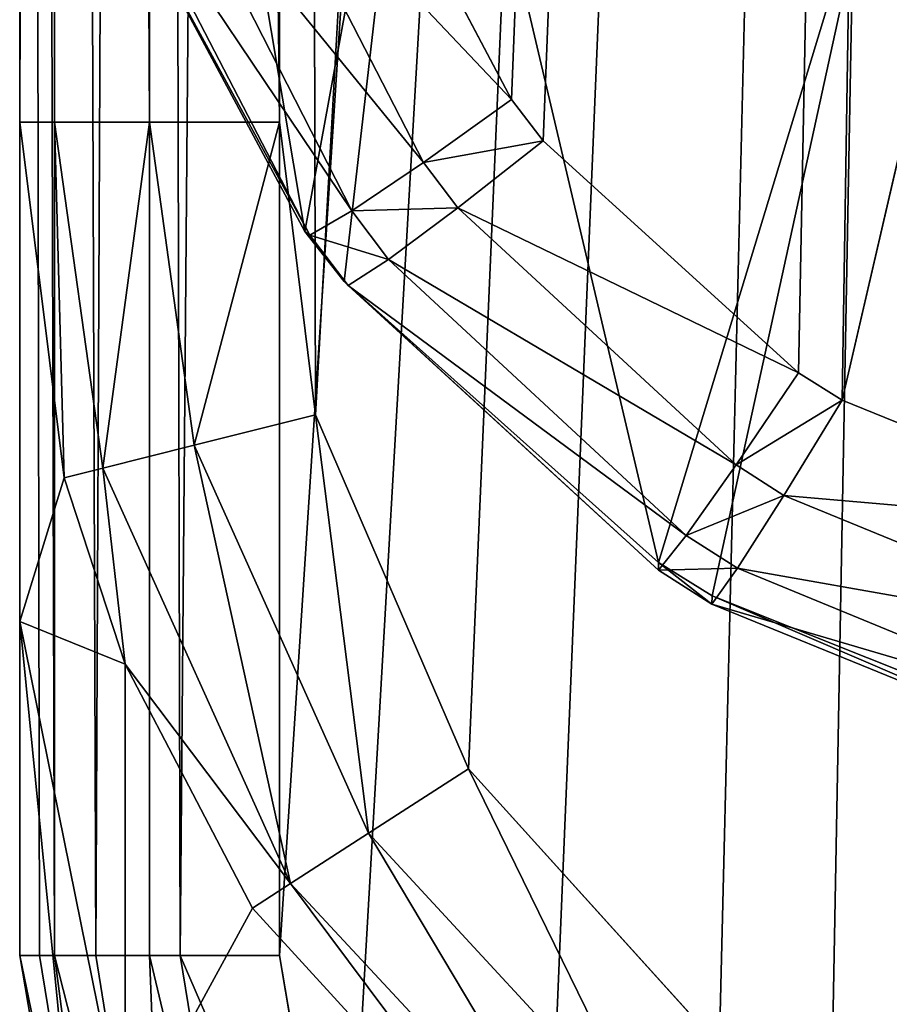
# Model space of a CAD drawing. Header units: millimetres. Extents: x 0 to 118, y 0 to 116.
# Tile 3 of 239: x 0 to 5.02, y 7.76 to 13.44. Entities that reach past the tile are written whole.
import ezdxf

# ---------------------------------------------------------------- set-up
doc = ezdxf.new("R2010")
doc.units = ezdxf.units.MM
doc.header["$LTSCALE"] = 25.4
doc.layers.get('0').update_dxf_attribs({"true_color": 0xff5454})

# ---------------------------------------------------------------- blocks, each defined once
blk = doc.blocks.new('MISTRAL-3394.STL')
at = {"color": 251, "true_color": 0x555555}
mesh = blk.add_polyface(dxfattribs=at)
corners = [(34.4366, -67.5633, 927.8825), (34.4366, -19.4546, 913.6544), (34.4366, -74.5636, 917.2872), (34.4366, -57.7528, 940.5), (34.4366, -19.2, 940.5), (34.4366, -17.5677, 913.0361), (34.4366, -17.6693, 940.8045), (34.4366, -16.3716, 941.6716), (34.4366, -16.2106, 911.5866), (34.4366, -15.5045, 942.9693), (34.4366, -15.7178, 909.6631), (34.4366, -15.7178, 908.5037), (34.4366, -39.2521, 959.3936), (34.4366, -18.9369, 949.6507), (34.4366, -47.5889, 951.5394), (34.4366, -25.795, 970.2405), (34.4366, -11.3902, 979.793), (34.4366, -17.05, 949.0324), (34.4366, -15.6929, 947.5829), (34.4366, -15.2, 945.6594), (34.4366, -15.2, 944.5), (34.4366, -87.1922, 892.7689), (34.4366, -19.9724, 877.6581), (34.4366, -91.2485, 882.3567), (34.4366, -81.7209, 904.5037), (34.4366, -19.7178, 904.5037), (34.4366, -18.0855, 877.0399), (34.4366, -18.187, 904.8082), (34.4366, -16.8893, 905.6753), (34.4366, -16.7284, 875.5903), (34.4366, -16.0222, 906.973), (34.4366, -16.2355, 873.6668), (34.4366, -16.2355, 872.5074), (34.4366, -16.2355, 830.0074), (34.4366, -16.2355, 663.2074), (34.4366, -6.5502, 657.4094), (34.4366, 0, 986.0775), (34.4366, 0, 653.9225), (34.4366, -98.4517, 856.1778), (34.4366, -30.7355, 844.5074), (34.4366, -100.3802, 844.5074), (34.4366, -95.5708, 868.5074), (34.4366, -20.2355, 868.5074), (34.4366, -27.9067, 844.2288), (34.4366, -25.1866, 843.4037), (34.4366, -22.6797, 842.0638), (34.4366, -20.4825, 840.2605), (34.4366, -18.6792, 838.0632), (34.4366, -18.7048, 868.812), (34.4366, -17.4071, 869.679), (34.4366, -17.3393, 835.5563), (34.4366, -16.54, 870.9767), (34.4366, -16.5141, 832.8362)]
mesh.append_faces([[corners[k] for k in face] for face in [(0, 1, 2), (12, 13, 14), (21, 22, 23), (35, 36, 37), (38, 39, 40)]], dxfattribs={"vtx0": -1, "color": 251})
mesh.append_faces([[corners[k] for k in face] for face in [(1, 4, 5), (5, 7, 8), (8, 9, 10), (10, 9, 11), (13, 16, 17), (17, 16, 18), (18, 16, 19), (19, 16, 20), (22, 25, 26), (26, 28, 29), (29, 30, 31), (31, 30, 32), (33, 30, 34), (34, 30, 35), (39, 42, 43), (43, 42, 44), (44, 42, 45), (45, 42, 46), (46, 42, 47), (47, 49, 50), (50, 51, 52), (52, 32, 33)]], dxfattribs={"vtx0": -1, "vtx1": -1, "color": 251})
mesh.append_faces([[corners[k] for k in face] for face in [(32, 30, 33), (35, 11, 9), (35, 20, 16)]], dxfattribs={"vtx0": -1, "vtx1": -1, "vtx2": -1, "color": 251})
mesh.append_faces([[corners[k] for k in face] for face in [(1, 0, 3), (1, 3, 4), (5, 4, 6), (5, 6, 7), (8, 7, 9), (13, 12, 15), (13, 15, 16), (22, 21, 24), (22, 24, 25), (26, 25, 27), (26, 27, 28), (29, 28, 30), (35, 30, 11), (35, 9, 20), (35, 16, 36), (39, 38, 41), (39, 41, 42), (47, 42, 48), (47, 48, 49), (50, 49, 51), (52, 51, 32)]], dxfattribs={"vtx0": -1, "vtx2": -1, "color": 251})
mesh = blk.add_polyface(dxfattribs=at)
corners = [(150.9366, -20.0711, 876.1614), (146.4366, -91.7638, 880.8874), (146.4366, -20.0711, 876.1614), (146.5311, -97.7199, 881.28), (148.3889, -96.6927, 881.2123), (149.8356, -95.0977, 881.1072), (150.7235, -93.0583, 880.9727), (150.9366, -91.3472, 880.8599), (40.4366, -20.0711, 876.1614), (35.9366, -91.3472, 880.8599), (35.9366, -20.0711, 876.1614), (36.2422, -93.3886, 880.9945), (36.3253, -93.642, 881.0112), (37.2746, -95.4401, 881.1297), (37.4588, -95.6778, 881.1454), (38.9322, -97.0176, 881.2337), (39.184, -97.1761, 881.2441), (40.4366, -91.7638, 880.8874), (40.9978, -97.9117, 881.2927), (40.5601, -92.4794, 880.9346), (40.9133, -93.1042, 880.9758), (41.4464, -93.5609, 881.0059), (41.2425, -97.9641, 881.2961), (42.4366, -98.0785, 881.3036), (42.081, -93.7992, 881.0215), (42.4366, -93.8321, 881.0237), (144.4366, -93.8321, 881.0237), (144.4366, -98.0785, 881.3036), (144.9335, -93.7673, 881.0195), (145.5268, -93.498, 881.0017), (145.8515, -93.2259, 880.9838), (146.0061, -93.046, 880.9719), (146.3246, -92.4464, 880.9324)]
mesh.append_faces([[corners[k] for k in face] for face in [(0, 1, 2), (6, 0, 7), (8, 9, 10)]], dxfattribs={"vtx0": -1, "color": 251})
mesh.append_faces([[corners[k] for k in face] for face in [(3, 0, 4), (4, 0, 5), (5, 0, 6), (9, 8, 11), (11, 8, 12), (12, 8, 13), (13, 8, 14), (14, 8, 15), (15, 8, 16), (16, 17, 18), (18, 21, 22), (22, 21, 23), (23, 26, 27), (27, 28, 3)]], dxfattribs={"vtx0": -1, "vtx1": -1, "color": 251})
mesh.append_faces([[corners[k] for k in face] for face in [(1, 0, 3)]], dxfattribs={"vtx0": -1, "vtx1": -1, "vtx2": -1, "color": 251})
mesh.append_faces([[corners[k] for k in face] for face in [(16, 8, 17), (18, 17, 19), (18, 19, 20), (18, 20, 21), (23, 21, 24), (23, 24, 25), (23, 25, 26), (27, 26, 28), (3, 28, 29), (3, 29, 30), (3, 30, 31), (3, 31, 32), (3, 32, 1)]], dxfattribs={"vtx0": -1, "vtx2": -1, "color": 251})
mesh = blk.add_polyface(dxfattribs=at)
corners = [(34.6376, -20.2355, 869.2574), (34.4366, -95.5708, 868.5074), (34.6376, -95.5708, 869.2574), (34.4366, -20.2355, 868.5074)]
mesh.append_faces([[corners[k] for k in face] for face in [(0, 1, 2), (1, 0, 3)]], dxfattribs={"vtx0": -1, "color": 251})
mesh = blk.add_polyface(dxfattribs=at)
corners = [(35.1866, -95.5708, 869.8065), (34.6376, -20.2355, 869.2574), (34.6376, -95.5708, 869.2574), (35.1866, -20.2355, 869.8065)]
mesh.append_faces([[corners[k] for k in face] for face in [(0, 1, 2), (1, 0, 3)]], dxfattribs={"vtx0": -1, "color": 251})
mesh = blk.add_polyface(dxfattribs=at)
corners = [(35.9366, -95.5708, 870.0074), (35.1866, -20.2355, 869.8065), (35.1866, -95.5708, 869.8065), (35.9366, -20.2355, 870.0074)]
mesh.append_faces([[corners[k] for k in face] for face in [(0, 1, 2), (1, 0, 3)]], dxfattribs={"vtx0": -1, "color": 251})
mesh = blk.add_polyface(dxfattribs=at)
corners = [(40.3373, -101.935, 870.0074), (40.4861, -95.6183, 870.0074), (40.4366, -95.1593, 870.0074), (42.4366, -102.295, 870.0074), (40.7044, -96.1969, 870.0074), (40.74, -96.2584, 870.0074), (41.1704, -96.7659, 870.0074), (41.4359, -96.9563, 870.0074), (41.7283, -97.1003, 870.0074), (42.4366, -97.2347, 870.0074), (144.4366, -102.295, 870.0074), (144.4366, -97.2347, 870.0074), (145.6515, -102.1766, 870.0074), (144.6863, -97.2185, 870.0074), (145.3297, -97.0164, 870.0074), (145.4372, -96.9564, 870.0074), (145.8851, -96.5906, 870.0074), (145.892, -102.1244, 870.0074), (146.1691, -96.1964, 870.0074), (147.7068, -101.383, 870.0074), (146.2719, -95.9844, 870.0074), (146.4366, -95.1593, 870.0074), (146.4366, -20.2355, 870.0074), (150.9366, -20.2355, 870.0074), (147.9511, -101.2284, 870.0074), (149.4235, -99.8855, 870.0074), (149.6019, -99.6547, 870.0074), (150.55, -97.8571, 870.0074), (150.6313, -97.6091, 870.0074), (150.9366, -95.5708, 870.0074), (36.1447, -97.2601, 870.0074), (35.9366, -20.2355, 870.0074), (35.9366, -95.5708, 870.0074), (40.4366, -20.2355, 870.0074), (37.0279, -99.302, 870.0074), (38.4752, -100.9032, 870.0074)]
mesh.append_faces([[corners[k] for k in face] for face in [(23, 28, 29), (30, 31, 32)]], dxfattribs={"vtx0": -1, "color": 251})
mesh.append_faces([[corners[k] for k in face] for face in [(1, 3, 4), (4, 3, 5), (5, 3, 6), (6, 3, 7), (7, 3, 8), (8, 3, 9), (9, 10, 11), (11, 12, 13), (13, 12, 14), (14, 12, 15), (15, 12, 16), (16, 17, 18), (18, 19, 20), (20, 19, 21), (21, 19, 22), (22, 19, 23), (31, 30, 33), (33, 0, 2)]], dxfattribs={"vtx0": -1, "vtx1": -1, "color": 251})
mesh.append_faces([[corners[k] for k in face] for face in [(0, 1, 2), (1, 0, 3), (9, 3, 10), (11, 10, 12), (16, 12, 17), (18, 17, 19), (23, 19, 24), (23, 24, 25), (23, 25, 26), (23, 26, 27), (23, 27, 28), (33, 30, 34), (33, 34, 35), (33, 35, 0)]], dxfattribs={"vtx0": -1, "vtx2": -1, "color": 251})
mesh = blk.add_polyface(dxfattribs=at)
corners = [(34.6376, -30.7355, 843.7574), (34.6376, -100.3802, 843.7574), (34.4366, -30.7355, 844.5074)]
mesh.append_faces([[corners[k] for k in face] for face in [(0, 1, 2)]], dxfattribs={"color": 251})
mesh = blk.add_polyface(dxfattribs=at)
corners = [(34.4366, -30.7355, 844.5074), (34.6376, -100.3802, 843.7574), (34.5508, -100.3802, 843.9334)]
mesh.append_faces([[corners[k] for k in face] for face in [(0, 1, 2)]], dxfattribs={"color": 251})
mesh = blk.add_polyface(dxfattribs=at)
corners = [(34.4366, -30.7355, 844.5074), (34.5508, -100.3802, 843.9334), (34.4366, -100.3802, 844.5074)]
mesh.append_faces([[corners[k] for k in face] for face in [(0, 1, 2)]], dxfattribs={"color": 251})
mesh = blk.add_polyface(dxfattribs=at)
corners = [(35.1866, -30.7355, 843.2084), (34.876, -100.3802, 843.4468), (34.6376, -30.7355, 843.7574)]
mesh.append_faces([[corners[k] for k in face] for face in [(0, 1, 2)]], dxfattribs={"color": 251})
mesh = blk.add_polyface(dxfattribs=at)
corners = [(34.6376, -30.7355, 843.7574), (34.876, -100.3802, 843.4468), (34.6376, -100.3802, 843.7574)]
mesh.append_faces([[corners[k] for k in face] for face in [(0, 1, 2)]], dxfattribs={"color": 251})
mesh = blk.add_polyface(dxfattribs=at)
corners = [(35.1866, -100.3802, 843.2084), (34.876, -100.3802, 843.4468), (35.1866, -30.7355, 843.2084)]
mesh.append_faces([[corners[k] for k in face] for face in [(0, 1, 2)]], dxfattribs={"color": 251})
mesh = blk.add_polyface(dxfattribs=at)
corners = [(35.9366, -30.7355, 843.0074), (35.3626, -100.3802, 843.1216), (35.1866, -30.7355, 843.2084)]
mesh.append_faces([[corners[k] for k in face] for face in [(0, 1, 2)]], dxfattribs={"color": 251})
mesh = blk.add_polyface(dxfattribs=at)
corners = [(35.3626, -100.3802, 843.1216), (35.1866, -100.3802, 843.2084), (35.1866, -30.7355, 843.2084)]
mesh.append_faces([[corners[k] for k in face] for face in [(0, 1, 2)]], dxfattribs={"color": 251})
mesh = blk.add_polyface(dxfattribs=at)
corners = [(35.9366, -100.3802, 843.0074), (35.3626, -100.3802, 843.1216), (35.9366, -30.7355, 843.0074)]
mesh.append_faces([[corners[k] for k in face] for face in [(0, 1, 2)]], dxfattribs={"color": 251})
mesh = blk.add_polyface(dxfattribs=at)
corners = [(150.9366, -30.7355, 843.0074), (146.4366, -100.5731, 843.0074), (146.4366, -30.7355, 843.0074), (146.575, -106.5705, 843.0074), (148.4721, -105.5193, 843.0074), (149.9227, -103.8963, 843.0074), (150.7663, -101.8715, 843.0074), (150.9366, -100.3802, 843.0074), (40.4366, -30.7355, 843.0074), (35.9366, -100.3802, 843.0074), (35.9366, -30.7355, 843.0074), (36.3078, -102.5641, 843.0074), (37.382, -104.502, 843.0074), (39.0333, -105.9651, 843.0074), (40.4366, -100.5731, 843.0074), (41.0615, -106.7869, 843.0074), (40.5638, -101.2803, 843.0074), (40.7045, -101.5806, 843.0074), (40.9055, -101.8697, 843.0074), (41.4215, -102.3095, 843.0074), (42.4366, -106.9353, 843.0074), (42.0499, -102.5504, 843.0074), (42.4366, -102.5884, 843.0074), (144.4366, -102.5884, 843.0074), (144.4366, -106.9353, 843.0074), (145.3858, -102.347, 843.0074), (145.4367, -102.3184, 843.0074), (145.9113, -101.9345, 843.0074), (146.1688, -101.5807, 843.0074), (146.2742, -101.3687, 843.0074), (146.432, -100.7103, 843.0074)]
mesh.append_faces([[corners[k] for k in face] for face in [(0, 1, 2), (6, 0, 7), (8, 9, 10)]], dxfattribs={"vtx0": -1, "color": 251})
mesh.append_faces([[corners[k] for k in face] for face in [(3, 0, 4), (4, 0, 5), (5, 0, 6), (9, 8, 11), (11, 8, 12), (12, 8, 13), (13, 14, 15), (15, 19, 20), (20, 23, 24), (24, 25, 3)]], dxfattribs={"vtx0": -1, "vtx1": -1, "color": 251})
mesh.append_faces([[corners[k] for k in face] for face in [(1, 0, 3)]], dxfattribs={"vtx0": -1, "vtx1": -1, "vtx2": -1, "color": 251})
mesh.append_faces([[corners[k] for k in face] for face in [(13, 8, 14), (15, 14, 16), (15, 16, 17), (15, 17, 18), (15, 18, 19), (20, 19, 21), (20, 21, 22), (20, 22, 23), (24, 23, 25), (3, 25, 26), (3, 26, 27), (3, 27, 28), (3, 28, 29), (3, 29, 30), (3, 30, 1)]], dxfattribs={"vtx0": -1, "vtx2": -1, "color": 251})
mesh = blk.add_polyface(dxfattribs=at)
corners = [(35.0456, -90.0102, 893.9653), (34.915, -94.0253, 882.6774), (36.0834, -96.2021, 882.9267)]
mesh.append_faces([[corners[k] for k in face] for face in [(0, 1, 2)]], dxfattribs={"color": 251})
mesh = blk.add_polyface(dxfattribs=at)
corners = [(35.0456, -90.0102, 893.9653), (36.0834, -96.2021, 882.9267), (36.7798, -92.3991, 894.9796)]
mesh.append_faces([[corners[k] for k in face] for face in [(0, 1, 2)]], dxfattribs={"color": 251})
mesh = blk.add_polyface(dxfattribs=at)
corners = [(36.7798, -92.3991, 894.9796), (36.0834, -96.2021, 882.9267), (36.31, -96.49, 882.9595)]
mesh.append_faces([[corners[k] for k in face] for face in [(0, 1, 2)]], dxfattribs={"color": 251})
mesh = blk.add_polyface(dxfattribs=at)
corners = [(36.7798, -92.3991, 894.9796), (36.31, -96.49, 882.9595), (38.1235, -98.1127, 883.1439)]
mesh.append_faces([[corners[k] for k in face] for face in [(0, 1, 2)]], dxfattribs={"color": 251})
mesh = blk.add_polyface(dxfattribs=at)
corners = [(39.3752, -93.9954, 895.6573), (36.7798, -92.3991, 894.9796), (38.1235, -98.1127, 883.1439)]
mesh.append_faces([[corners[k] for k in face] for face in [(0, 1, 2)]], dxfattribs={"color": 251})
mesh = blk.add_polyface(dxfattribs=at)
corners = [(37.2746, -95.4401, 881.1297), (35.7535, -93.8327, 881.1517), (36.3253, -93.642, 881.0112)]
mesh.append_faces([[corners[k] for k in face] for face in [(0, 1, 2)]], dxfattribs={"color": 251})
mesh = blk.add_polyface(dxfattribs=at)
corners = [(36.7677, -95.804, 881.2927), (35.279, -93.9741, 881.5233), (35.7535, -93.8327, 881.1517)]
mesh.append_faces([[corners[k] for k in face] for face in [(0, 1, 2)]], dxfattribs={"color": 251})
mesh = blk.add_polyface(dxfattribs=at)
corners = [(37.2746, -95.4401, 881.1297), (36.7677, -95.804, 881.2927), (35.7535, -93.8327, 881.1517)]
mesh.append_faces([[corners[k] for k in face] for face in [(0, 1, 2)]], dxfattribs={"color": 251})
mesh = blk.add_polyface(dxfattribs=at)
corners = [(35.279, -93.9741, 881.5233), (36.3545, -96.0825, 881.7023), (34.9827, -94.0422, 882.0624)]
mesh.append_faces([[corners[k] for k in face] for face in [(0, 1, 2)]], dxfattribs={"color": 251})
mesh = blk.add_polyface(dxfattribs=at)
corners = [(36.7677, -95.804, 881.2927), (36.3545, -96.0825, 881.7023), (35.279, -93.9741, 881.5233)]
mesh.append_faces([[corners[k] for k in face] for face in [(0, 1, 2)]], dxfattribs={"color": 251})
mesh = blk.add_polyface(dxfattribs=at)
corners = [(34.915, -94.0253, 882.6774), (34.9827, -94.0422, 882.0624), (36.1114, -96.2239, 882.2827)]
mesh.append_faces([[corners[k] for k in face] for face in [(0, 1, 2)]], dxfattribs={"color": 251})
mesh = blk.add_polyface(dxfattribs=at)
corners = [(34.915, -94.0253, 882.6774), (36.1114, -96.2239, 882.2827), (36.0834, -96.2021, 882.9267)]
mesh.append_faces([[corners[k] for k in face] for face in [(0, 1, 2)]], dxfattribs={"color": 251})
mesh = blk.add_polyface(dxfattribs=at)
corners = [(39.3752, -93.9954, 895.6573), (38.1235, -98.1127, 883.1439), (38.4334, -98.3047, 883.1656)]
mesh.append_faces([[corners[k] for k in face] for face in [(0, 1, 2)]], dxfattribs={"color": 251})
mesh = blk.add_polyface(dxfattribs=at)
corners = [(39.3752, -93.9954, 895.6573), (38.4334, -98.3047, 883.1656), (40.6658, -99.1959, 883.2664)]
mesh.append_faces([[corners[k] for k in face] for face in [(0, 1, 2)]], dxfattribs={"color": 251})
mesh = blk.add_polyface(dxfattribs=at)
corners = [(42.4366, -94.556, 895.8953), (39.3752, -93.9954, 895.6573), (40.6658, -99.1959, 883.2664)]
mesh.append_faces([[corners[k] for k in face] for face in [(0, 1, 2)]], dxfattribs={"color": 251})
mesh = blk.add_polyface(dxfattribs=at)
corners = [(34.9827, -94.0422, 882.0624), (36.3545, -96.0825, 881.7023), (36.1114, -96.2239, 882.2827)]
mesh.append_faces([[corners[k] for k in face] for face in [(0, 1, 2)]], dxfattribs={"color": 251})
mesh = blk.add_polyface(dxfattribs=at)
corners = [(37.4588, -95.6778, 881.1454), (36.7677, -95.804, 881.2927), (37.2746, -95.4401, 881.1297)]
mesh.append_faces([[corners[k] for k in face] for face in [(0, 1, 2)]], dxfattribs={"color": 251})
mesh = blk.add_polyface(dxfattribs=at)
corners = [(34.4366, -95.5708, 868.5074), (34.4366, -98.4517, 856.1778), (34.6927, -97.6238, 868.6047)]
mesh.append_faces([[corners[k] for k in face] for face in [(0, 1, 2)]], dxfattribs={"color": 251})
mesh = blk.add_polyface(dxfattribs=at)
corners = [(34.4366, -95.5708, 868.5074), (34.6927, -97.6238, 868.6047), (34.6376, -95.5708, 869.2574)]
mesh.append_faces([[corners[k] for k in face] for face in [(0, 1, 2)]], dxfattribs={"color": 251})
mesh = blk.add_polyface(dxfattribs=at)
corners = [(35.1866, -95.5708, 869.8065), (34.6376, -95.5708, 869.2574), (34.9172, -97.5676, 869.3129)]
mesh.append_faces([[corners[k] for k in face] for face in [(0, 1, 2)]], dxfattribs={"color": 251})
mesh = blk.add_polyface(dxfattribs=at)
corners = [(34.6376, -95.5708, 869.2574), (34.6927, -97.6238, 868.6047), (34.9172, -97.5676, 869.3129)]
mesh.append_faces([[corners[k] for k in face] for face in [(0, 1, 2)]], dxfattribs={"color": 251})
mesh = blk.add_polyface(dxfattribs=at)
corners = [(35.4446, -97.4355, 869.8224), (35.1866, -95.5708, 869.8065), (34.9172, -97.5676, 869.3129)]
mesh.append_faces([[corners[k] for k in face] for face in [(0, 1, 2)]], dxfattribs={"color": 251})
mesh = blk.add_polyface(dxfattribs=at)
corners = [(35.9366, -95.5708, 870.0074), (35.1866, -95.5708, 869.8065), (35.4446, -97.4355, 869.8224)]
mesh.append_faces([[corners[k] for k in face] for face in [(0, 1, 2)]], dxfattribs={"color": 251})
mesh = blk.add_polyface(dxfattribs=at)
corners = [(36.1447, -97.2601, 870.0074), (35.9366, -95.5708, 870.0074), (35.4446, -97.4355, 869.8224)]
mesh.append_faces([[corners[k] for k in face] for face in [(0, 1, 2)]], dxfattribs={"color": 251})
mesh = blk.add_polyface(dxfattribs=at)
corners = [(37.4588, -95.6778, 881.1454), (36.9667, -96.066, 881.3115), (36.7677, -95.804, 881.2927)]
mesh.append_faces([[corners[k] for k in face] for face in [(0, 1, 2)]], dxfattribs={"color": 251})
mesh = blk.add_polyface(dxfattribs=at)
corners = [(38.9322, -97.0176, 881.2337), (36.9667, -96.066, 881.3115), (37.4588, -95.6778, 881.1454)]
mesh.append_faces([[corners[k] for k in face] for face in [(0, 1, 2)]], dxfattribs={"color": 251})
mesh = blk.add_polyface(dxfattribs=at)
corners = [(36.9667, -96.066, 881.3115), (36.3545, -96.0825, 881.7023), (36.7677, -95.804, 881.2927)]
mesh.append_faces([[corners[k] for k in face] for face in [(0, 1, 2)]], dxfattribs={"color": 251})
mesh = blk.add_polyface(dxfattribs=at)
corners = [(36.3545, -96.0825, 881.7023), (36.5665, -96.3632, 881.7261), (36.1114, -96.2239, 882.2827)]
mesh.append_faces([[corners[k] for k in face] for face in [(0, 1, 2)]], dxfattribs={"color": 251})
mesh = blk.add_polyface(dxfattribs=at)
corners = [(36.9667, -96.066, 881.3115), (36.5665, -96.3632, 881.7261), (36.3545, -96.0825, 881.7023)]
mesh.append_faces([[corners[k] for k in face] for face in [(0, 1, 2)]], dxfattribs={"color": 251})
mesh = blk.add_polyface(dxfattribs=at)
corners = [(38.5722, -97.5489, 881.4177), (36.5665, -96.3632, 881.7261), (36.9667, -96.066, 881.3115)]
mesh.append_faces([[corners[k] for k in face] for face in [(0, 1, 2)]], dxfattribs={"color": 251})
mesh = blk.add_polyface(dxfattribs=at)
corners = [(38.9322, -97.0176, 881.2337), (38.5722, -97.5489, 881.4177), (36.9667, -96.066, 881.3115)]
mesh.append_faces([[corners[k] for k in face] for face in [(0, 1, 2)]], dxfattribs={"color": 251})
mesh = blk.add_polyface(dxfattribs=at)
corners = [(36.0834, -96.2021, 882.9267), (36.1114, -96.2239, 882.2827), (36.3331, -96.514, 882.312)]
mesh.append_faces([[corners[k] for k in face] for face in [(0, 1, 2)]], dxfattribs={"color": 251})
mesh = blk.add_polyface(dxfattribs=at)
corners = [(36.0834, -96.2021, 882.9267), (36.3331, -96.514, 882.312), (36.31, -96.49, 882.9595)]
mesh.append_faces([[corners[k] for k in face] for face in [(0, 1, 2)]], dxfattribs={"color": 251})
mesh = blk.add_polyface(dxfattribs=at)
corners = [(36.1114, -96.2239, 882.2827), (36.5665, -96.3632, 881.7261), (36.3331, -96.514, 882.312)]
mesh.append_faces([[corners[k] for k in face] for face in [(0, 1, 2)]], dxfattribs={"color": 251})
mesh = blk.add_polyface(dxfattribs=at)
corners = [(36.3331, -96.514, 882.312), (36.5665, -96.3632, 881.7261), (38.2836, -97.9555, 881.8616)]
mesh.append_faces([[corners[k] for k in face] for face in [(0, 1, 2)]], dxfattribs={"color": 251})
mesh = blk.add_polyface(dxfattribs=at)
corners = [(38.5722, -97.5489, 881.4177), (38.2836, -97.9555, 881.8616), (36.5665, -96.3632, 881.7261)]
mesh.append_faces([[corners[k] for k in face] for face in [(0, 1, 2)]], dxfattribs={"color": 251})
mesh = blk.add_polyface(dxfattribs=at)
corners = [(36.31, -96.49, 882.9595), (36.3331, -96.514, 882.312), (38.1234, -98.1566, 882.4777)]
mesh.append_faces([[corners[k] for k in face] for face in [(0, 1, 2)]], dxfattribs={"color": 251})
mesh = blk.add_polyface(dxfattribs=at)
corners = [(38.1235, -98.1127, 883.1439), (36.31, -96.49, 882.9595), (38.1234, -98.1566, 882.4777)]
mesh.append_faces([[corners[k] for k in face] for face in [(0, 1, 2)]], dxfattribs={"color": 251})
mesh = blk.add_polyface(dxfattribs=at)
corners = [(38.1234, -98.1566, 882.4777), (36.3331, -96.514, 882.312), (38.2836, -97.9555, 881.8616)]
mesh.append_faces([[corners[k] for k in face] for face in [(0, 1, 2)]], dxfattribs={"color": 251})
mesh = blk.add_polyface(dxfattribs=at)
corners = [(39.184, -97.1761, 881.2441), (38.5722, -97.5489, 881.4177), (38.9322, -97.0176, 881.2337)]
mesh.append_faces([[corners[k] for k in face] for face in [(0, 1, 2)]], dxfattribs={"color": 251})
mesh = blk.add_polyface(dxfattribs=at)
corners = [(39.184, -97.1761, 881.2441), (38.8484, -97.7252, 881.4303), (38.5722, -97.5489, 881.4177)]
mesh.append_faces([[corners[k] for k in face] for face in [(0, 1, 2)]], dxfattribs={"color": 251})
mesh = blk.add_polyface(dxfattribs=at)
corners = [(40.9978, -97.9117, 881.2927), (38.8484, -97.7252, 881.4303), (39.184, -97.1761, 881.2441)]
mesh.append_faces([[corners[k] for k in face] for face in [(0, 1, 2)]], dxfattribs={"color": 251})
mesh = blk.add_polyface(dxfattribs=at)
corners = [(36.4499, -99.6745, 869.8406), (36.1447, -97.2601, 870.0074), (35.4446, -97.4355, 869.8224)]
mesh.append_faces([[corners[k] for k in face] for face in [(0, 1, 2)]], dxfattribs={"color": 251})
mesh = blk.add_polyface(dxfattribs=at)
corners = [(37.0279, -99.302, 870.0074), (36.1447, -97.2601, 870.0074), (36.4499, -99.6745, 869.8406)]
mesh.append_faces([[corners[k] for k in face] for face in [(0, 1, 2)]], dxfattribs={"color": 251})
mesh = blk.add_polyface(dxfattribs=at)
corners = [(36.0005, -99.964, 869.3771), (35.4446, -97.4355, 869.8224), (34.9172, -97.5676, 869.3129)]
mesh.append_faces([[corners[k] for k in face] for face in [(0, 1, 2)]], dxfattribs={"color": 251})
mesh = blk.add_polyface(dxfattribs=at)
corners = [(36.4499, -99.6745, 869.8406), (35.4446, -97.4355, 869.8224), (36.0005, -99.964, 869.3771)]
mesh.append_faces([[corners[k] for k in face] for face in [(0, 1, 2)]], dxfattribs={"color": 251})
mesh = blk.add_polyface(dxfattribs=at)
corners = [(38.8484, -97.7252, 881.4303), (38.2836, -97.9555, 881.8616), (38.5722, -97.5489, 881.4177)]
mesh.append_faces([[corners[k] for k in face] for face in [(0, 1, 2)]], dxfattribs={"color": 251})
mesh = blk.add_polyface(dxfattribs=at)
corners = [(34.9172, -97.5676, 869.3129), (34.6927, -97.6238, 868.6047), (35.0448, -98.6987, 868.6549)]
mesh.append_faces([[corners[k] for k in face] for face in [(0, 1, 2)]], dxfattribs={"color": 251})
mesh = blk.add_polyface(dxfattribs=at)
corners = [(34.9172, -97.5676, 869.3129), (35.0448, -98.6987, 868.6549), (36.0005, -99.964, 869.3771)]
mesh.append_faces([[corners[k] for k in face] for face in [(0, 1, 2)]], dxfattribs={"color": 251})
mesh = blk.add_polyface(dxfattribs=at)
corners = [(34.6927, -97.6238, 868.6047), (34.4366, -98.4517, 856.1778), (35.0448, -98.6987, 868.6549)]
mesh.append_faces([[corners[k] for k in face] for face in [(0, 1, 2)]], dxfattribs={"color": 251})
mesh = blk.add_polyface(dxfattribs=at)
corners = [(38.8484, -97.7252, 881.4303), (38.5797, -98.1451, 881.8778), (38.2836, -97.9555, 881.8616)]
mesh.append_faces([[corners[k] for k in face] for face in [(0, 1, 2)]], dxfattribs={"color": 251})
mesh = blk.add_polyface(dxfattribs=at)
corners = [(40.8461, -98.5453, 881.4891), (38.5797, -98.1451, 881.8778), (38.8484, -97.7252, 881.4303)]
mesh.append_faces([[corners[k] for k in face] for face in [(0, 1, 2)]], dxfattribs={"color": 251})
mesh = blk.add_polyface(dxfattribs=at)
corners = [(40.9978, -97.9117, 881.2927), (40.8461, -98.5453, 881.4891), (38.8484, -97.7252, 881.4303)]
mesh.append_faces([[corners[k] for k in face] for face in [(0, 1, 2)]], dxfattribs={"color": 251})
mesh = blk.add_polyface(dxfattribs=at)
corners = [(38.1234, -98.1566, 882.4777), (38.2836, -97.9555, 881.8616), (38.5797, -98.1451, 881.8778)]
mesh.append_faces([[corners[k] for k in face] for face in [(0, 1, 2)]], dxfattribs={"color": 251})
mesh = blk.add_polyface(dxfattribs=at)
corners = [(38.1235, -98.1127, 883.1439), (38.1234, -98.1566, 882.4777), (38.4315, -98.352, 882.4974)]
mesh.append_faces([[corners[k] for k in face] for face in [(0, 1, 2)]], dxfattribs={"color": 251})
mesh = blk.add_polyface(dxfattribs=at)
corners = [(38.4334, -98.3047, 883.1656), (38.1235, -98.1127, 883.1439), (38.4315, -98.352, 882.4974)]
mesh.append_faces([[corners[k] for k in face] for face in [(0, 1, 2)]], dxfattribs={"color": 251})
mesh = blk.add_polyface(dxfattribs=at)
corners = [(38.4315, -98.352, 882.4974), (38.1234, -98.1566, 882.4777), (38.5797, -98.1451, 881.8778)]
mesh.append_faces([[corners[k] for k in face] for face in [(0, 1, 2)]], dxfattribs={"color": 251})
mesh = blk.add_polyface(dxfattribs=at)
corners = [(38.4315, -98.352, 882.4974), (38.5797, -98.1451, 881.8778), (40.7255, -99.0281, 881.9531)]
mesh.append_faces([[corners[k] for k in face] for face in [(0, 1, 2)]], dxfattribs={"color": 251})
mesh = blk.add_polyface(dxfattribs=at)
corners = [(40.8461, -98.5453, 881.4891), (40.7255, -99.0281, 881.9531), (38.5797, -98.1451, 881.8778)]
mesh.append_faces([[corners[k] for k in face] for face in [(0, 1, 2)]], dxfattribs={"color": 251})
mesh = blk.add_polyface(dxfattribs=at)
corners = [(38.4334, -98.3047, 883.1656), (38.4315, -98.352, 882.4974), (40.661, -99.261, 882.5892)]
mesh.append_faces([[corners[k] for k in face] for face in [(0, 1, 2)]], dxfattribs={"color": 251})
mesh = blk.add_polyface(dxfattribs=at)
corners = [(40.661, -99.261, 882.5892), (38.4315, -98.352, 882.4974), (40.7255, -99.0281, 881.9531)]
mesh.append_faces([[corners[k] for k in face] for face in [(0, 1, 2)]], dxfattribs={"color": 251})
mesh = blk.add_polyface(dxfattribs=at)
corners = [(40.6658, -99.1959, 883.2664), (38.4334, -98.3047, 883.1656), (40.661, -99.261, 882.5892)]
mesh.append_faces([[corners[k] for k in face] for face in [(0, 1, 2)]], dxfattribs={"color": 251})
mesh = blk.add_polyface(dxfattribs=at)
corners = [(34.4366, -98.4517, 856.1778), (34.8935, -103.0596, 844.5724), (35.0456, -101.4548, 856.7726)]
mesh.append_faces([[corners[k] for k in face] for face in [(0, 1, 2)]], dxfattribs={"color": 251})
mesh = blk.add_polyface(dxfattribs=at)
corners = [(34.4366, -98.4517, 856.1778), (34.4366, -100.3802, 844.5074), (34.8935, -103.0596, 844.5724)]
mesh.append_faces([[corners[k] for k in face] for face in [(0, 1, 2)]], dxfattribs={"color": 251})
mesh = blk.add_polyface(dxfattribs=at)
corners = [(34.4366, -98.4517, 856.1778), (35.0456, -101.4548, 856.7726), (35.0448, -98.6987, 868.6549)]
mesh.append_faces([[corners[k] for k in face] for face in [(0, 1, 2)]], dxfattribs={"color": 251})
mesh = blk.add_polyface(dxfattribs=at)
corners = [(35.0448, -98.6987, 868.6549), (35.0456, -101.4548, 856.7726), (35.7797, -100.1063, 868.72)]
mesh.append_faces([[corners[k] for k in face] for face in [(0, 1, 2)]], dxfattribs={"color": 251})
mesh = blk.add_polyface(dxfattribs=at)
corners = [(35.0448, -98.6987, 868.6549), (35.7797, -100.1063, 868.72), (36.0005, -99.964, 869.3771)]
mesh.append_faces([[corners[k] for k in face] for face in [(0, 1, 2)]], dxfattribs={"color": 251})
mesh = blk.add_polyface(dxfattribs=at)
corners = [(38.0641, -101.4205, 869.8541), (37.0279, -99.302, 870.0074), (36.4499, -99.6745, 869.8406)]
mesh.append_faces([[corners[k] for k in face] for face in [(0, 1, 2)]], dxfattribs={"color": 251})
mesh = blk.add_polyface(dxfattribs=at)
corners = [(38.4752, -100.9032, 870.0074), (37.0279, -99.302, 870.0074), (38.0641, -101.4205, 869.8541)]
mesh.append_faces([[corners[k] for k in face] for face in [(0, 1, 2)]], dxfattribs={"color": 251})
mesh = blk.add_polyface(dxfattribs=at)
corners = [(37.7371, -101.832, 869.4254), (36.4499, -99.6745, 869.8406), (36.0005, -99.964, 869.3771)]
mesh.append_faces([[corners[k] for k in face] for face in [(0, 1, 2)]], dxfattribs={"color": 251})
mesh = blk.add_polyface(dxfattribs=at)
corners = [(38.0641, -101.4205, 869.8541), (36.4499, -99.6745, 869.8406), (37.7371, -101.832, 869.4254)]
mesh.append_faces([[corners[k] for k in face] for face in [(0, 1, 2)]], dxfattribs={"color": 251})
mesh = blk.add_polyface(dxfattribs=at)
corners = [(36.0005, -99.964, 869.3771), (35.7797, -100.1063, 868.72), (37.561, -102.0536, 868.8089)]
mesh.append_faces([[corners[k] for k in face] for face in [(0, 1, 2)]], dxfattribs={"color": 251})
mesh = blk.add_polyface(dxfattribs=at)
corners = [(36.0005, -99.964, 869.3771), (37.561, -102.0536, 868.8089), (37.7371, -101.832, 869.4254)]
mesh.append_faces([[corners[k] for k in face] for face in [(0, 1, 2)]], dxfattribs={"color": 251})
mesh = blk.add_polyface(dxfattribs=at)
corners = [(35.7797, -100.1063, 868.72), (35.0456, -101.4548, 856.7726), (37.561, -102.0536, 868.8089)]
mesh.append_faces([[corners[k] for k in face] for face in [(0, 1, 2)]], dxfattribs={"color": 251})
mesh = blk.add_polyface(dxfattribs=at)
corners = [(34.4366, -100.3802, 844.5074), (34.983, -103.0282, 843.9788), (34.8935, -103.0596, 844.5724)]
mesh.append_faces([[corners[k] for k in face] for face in [(0, 1, 2)]], dxfattribs={"color": 251})
mesh = blk.add_polyface(dxfattribs=at)
corners = [(34.5508, -100.3802, 843.9334), (34.983, -103.0282, 843.9788), (34.4366, -100.3802, 844.5074)]
mesh.append_faces([[corners[k] for k in face] for face in [(0, 1, 2)]], dxfattribs={"color": 251})
mesh = blk.add_polyface(dxfattribs=at)
corners = [(34.6376, -100.3802, 843.7574), (34.983, -103.0282, 843.9788), (34.5508, -100.3802, 843.9334)]
mesh.append_faces([[corners[k] for k in face] for face in [(0, 1, 2)]], dxfattribs={"color": 251})
mesh = blk.add_polyface(dxfattribs=at)
corners = [(34.6376, -100.3802, 843.7574), (35.2854, -102.9223, 843.47), (34.983, -103.0282, 843.9788)]
mesh.append_faces([[corners[k] for k in face] for face in [(0, 1, 2)]], dxfattribs={"color": 251})
mesh = blk.add_polyface(dxfattribs=at)
corners = [(34.876, -100.3802, 843.4468), (35.2854, -102.9223, 843.47), (34.6376, -100.3802, 843.7574)]
mesh.append_faces([[corners[k] for k in face] for face in [(0, 1, 2)]], dxfattribs={"color": 251})
mesh = blk.add_polyface(dxfattribs=at)
corners = [(35.2854, -102.9223, 843.47), (34.876, -100.3802, 843.4468), (35.1866, -100.3802, 843.2084)]
mesh.append_faces([[corners[k] for k in face] for face in [(0, 1, 2)]], dxfattribs={"color": 251})
mesh = blk.add_polyface(dxfattribs=at)
corners = [(35.752, -102.7589, 843.1279), (35.2854, -102.9223, 843.47), (35.1866, -100.3802, 843.2084)]
mesh.append_faces([[corners[k] for k in face] for face in [(0, 1, 2)]], dxfattribs={"color": 251})
mesh = blk.add_polyface(dxfattribs=at)
corners = [(35.752, -102.7589, 843.1279), (35.1866, -100.3802, 843.2084), (35.3626, -100.3802, 843.1216)]
mesh.append_faces([[corners[k] for k in face] for face in [(0, 1, 2)]], dxfattribs={"color": 251})
mesh = blk.add_polyface(dxfattribs=at)
corners = [(36.3078, -102.5641, 843.0074), (35.752, -102.7589, 843.1279), (35.3626, -100.3802, 843.1216)]
mesh.append_faces([[corners[k] for k in face] for face in [(0, 1, 2)]], dxfattribs={"color": 251})
mesh = blk.add_polyface(dxfattribs=at)
corners = [(36.3078, -102.5641, 843.0074), (35.3626, -100.3802, 843.1216), (35.9366, -100.3802, 843.0074)]
mesh.append_faces([[corners[k] for k in face] for face in [(0, 1, 2)]], dxfattribs={"color": 251})

msp = doc.modelspace()

# ---------------------------------------------------------------- block references
at = {"color": 0}
msp.add_blockref('MISTRAL-3394.STL', (-34.4366, 108.4231, -645), dxfattribs=at)

doc.saveas('drawing.dxf')
